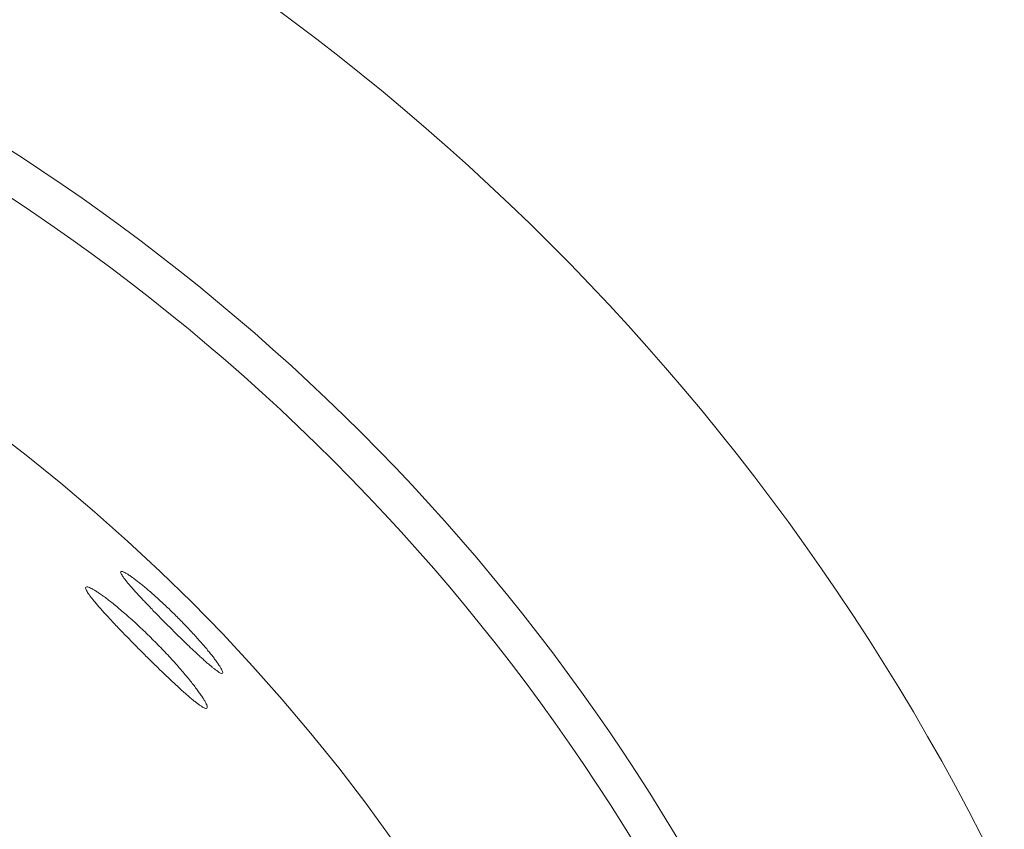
# Model space of a CAD drawing. Header units: inches. Extents: x 382808 to 408593, y -18409 to -9482.
# Tile 52 of 256: x 399254.72 to 399256.15, y -17215.97 to -17214.79. Entities that reach past the tile are written whole.
import ezdxf

# ---------------------------------------------------------------- set-up
doc = ezdxf.new("R2010")
doc.units = ezdxf.units.IN
doc.header["$LTSCALE"] = 2
doc.header["$MEASUREMENT"] = 0
doc.layers.add('!!!LOZAMET_Nr_pióra__9', color=220, linetype='CONTINUOUS', lineweight=0)

msp = doc.modelspace()

# ---------------------------------------------------------------- linework, layer by layer
at = {"layer": '!!!LOZAMET_Nr_pióra__9', "color": 7, "linetype": 'Continuous', "lineweight": 0}
for p, q in [((399254.8649, -17215.5952), (399254.8647, -17215.5962)), ((399254.8647, -17215.5962), (399254.865, -17215.5972)), ((399254.865, -17215.5972), (399254.8655, -17215.5985)), ((399254.8662, -17215.5949), (399254.8651, -17215.595)), ((399254.8674, -17215.5952), (399254.8662, -17215.5949)), ((399254.8685, -17215.5955), (399254.8674, -17215.5952)), ((399254.8696, -17215.5961), (399254.8685, -17215.5955)), ((399254.871, -17215.5968), (399254.8696, -17215.5961)), ((399254.8725, -17215.5976), (399254.871, -17215.5968)), ((399254.8742, -17215.5986), (399254.8725, -17215.5976)), ((399254.8655, -17215.5985), (399254.866, -17215.5995)), ((399254.866, -17215.5995), (399254.8667, -17215.6006)), ((399254.8667, -17215.6006), (399254.8675, -17215.6018)), ((399254.8675, -17215.6018), (399254.8684, -17215.6031)), ((399254.8684, -17215.6031), (399254.8695, -17215.6046)), ((399254.8695, -17215.6046), (399254.8707, -17215.6062)), ((399254.8707, -17215.6062), (399254.8713, -17215.607)), ((399254.8713, -17215.607), (399254.872, -17215.6079)), ((399254.872, -17215.6079), (399254.8727, -17215.6088)), ((399254.8727, -17215.6088), (399254.8734, -17215.6097)), ((399254.8734, -17215.6097), (399254.8741, -17215.6106)), ((399254.8741, -17215.6106), (399254.8749, -17215.6115)), ((399254.875, -17215.5992), (399254.8742, -17215.5986)), ((399254.8749, -17215.6115), (399254.8757, -17215.6125)), ((399254.876, -17215.5998), (399254.875, -17215.5992)), ((399254.8757, -17215.6125), (399254.8766, -17215.6135)), ((399254.8769, -17215.6004), (399254.876, -17215.5998)), ((399254.8779, -17215.6011), (399254.8769, -17215.6004)), ((399254.879, -17215.6018), (399254.8779, -17215.6011)), ((399254.88, -17215.6025), (399254.879, -17215.6018)), ((399254.8811, -17215.6033), (399254.88, -17215.6025)), ((399254.8822, -17215.6041), (399254.8811, -17215.6033)), ((399254.8834, -17215.6049), (399254.8822, -17215.6041)), ((399254.8845, -17215.6058), (399254.8834, -17215.6049)), ((399254.8857, -17215.6067), (399254.8845, -17215.6058)), ((399254.8869, -17215.6076), (399254.8857, -17215.6067)), ((399254.8882, -17215.6085), (399254.8869, -17215.6076)), ((399254.8894, -17215.6095), (399254.8882, -17215.6085)), ((399254.8907, -17215.6105), (399254.8894, -17215.6095)), ((399254.892, -17215.6115), (399254.8907, -17215.6105)), ((399254.8933, -17215.6126), (399254.892, -17215.6115)), ((399254.8139, -17215.6179), (399254.8136, -17215.6192)), ((399254.8136, -17215.6192), (399254.8138, -17215.6203)), ((399254.8138, -17215.6203), (399254.8144, -17215.6218)), ((399254.8144, -17215.6218), (399254.8149, -17215.6229)), ((399254.8159, -17215.6175), (399254.8147, -17215.6175)), ((399254.8149, -17215.6229), (399254.8156, -17215.6242)), ((399254.8156, -17215.6242), (399254.8164, -17215.6256)), ((399254.8168, -17215.6177), (399254.8159, -17215.6175)), ((399254.8164, -17215.6256), (399254.8174, -17215.6271)), ((399254.818, -17215.618), (399254.8168, -17215.6177)), ((399254.8194, -17215.6186), (399254.818, -17215.618)), ((399254.8209, -17215.6193), (399254.8194, -17215.6186)), ((399254.8226, -17215.6201), (399254.8209, -17215.6193)), ((399254.8236, -17215.6207), (399254.8226, -17215.6201)), ((399254.8246, -17215.6212), (399254.8236, -17215.6207)), ((399254.8256, -17215.6218), (399254.8246, -17215.6212)), ((399254.8266, -17215.6225), (399254.8256, -17215.6218)), ((399254.8278, -17215.6231), (399254.8266, -17215.6225)), ((399254.8289, -17215.6239), (399254.8278, -17215.6231)), ((399254.8301, -17215.6246), (399254.8289, -17215.6239)), ((399254.8313, -17215.6254), (399254.8301, -17215.6246)), ((399254.8326, -17215.6263), (399254.8313, -17215.6254)), ((399254.8339, -17215.6272), (399254.8326, -17215.6263)), ((399254.8766, -17215.6135), (399254.8774, -17215.6145)), ((399254.8774, -17215.6145), (399254.8783, -17215.6155)), ((399254.8783, -17215.6155), (399254.8792, -17215.6165)), ((399254.8792, -17215.6165), (399254.8801, -17215.6176)), ((399254.8801, -17215.6176), (399254.881, -17215.6187)), ((399254.881, -17215.6187), (399254.882, -17215.6198)), ((399254.882, -17215.6198), (399254.8829, -17215.6209)), ((399254.8829, -17215.6209), (399254.8839, -17215.622)), ((399254.8839, -17215.622), (399254.885, -17215.6231)), ((399254.885, -17215.6231), (399254.886, -17215.6243)), ((399254.886, -17215.6243), (399254.8871, -17215.6255)), ((399254.8871, -17215.6255), (399254.8882, -17215.6267)), ((399254.8882, -17215.6267), (399254.8894, -17215.6279)), ((399254.8946, -17215.6136), (399254.8933, -17215.6126)), ((399254.896, -17215.6148), (399254.8946, -17215.6136)), ((399254.8974, -17215.6159), (399254.896, -17215.6148)), ((399254.8989, -17215.6171), (399254.8974, -17215.6159)), ((399254.9003, -17215.6183), (399254.8989, -17215.6171)), ((399254.9018, -17215.6196), (399254.9003, -17215.6183)), ((399254.9034, -17215.6209), (399254.9018, -17215.6196)), ((399254.9049, -17215.6222), (399254.9034, -17215.6209)), ((399254.9065, -17215.6235), (399254.9049, -17215.6222)), ((399254.9081, -17215.6249), (399254.9065, -17215.6235)), ((399254.9097, -17215.6263), (399254.9081, -17215.6249)), ((399254.9113, -17215.6277), (399254.9097, -17215.6263)), ((399254.8174, -17215.6271), (399254.8186, -17215.6288)), ((399254.8186, -17215.6288), (399254.8192, -17215.6296)), ((399254.8192, -17215.6296), (399254.8199, -17215.6305)), ((399254.8199, -17215.6305), (399254.8206, -17215.6315)), ((399254.8206, -17215.6315), (399254.8213, -17215.6325)), ((399254.8213, -17215.6325), (399254.8221, -17215.6335)), ((399254.8221, -17215.6335), (399254.8229, -17215.6345)), ((399254.8229, -17215.6345), (399254.8237, -17215.6356)), ((399254.8237, -17215.6356), (399254.8246, -17215.6367)), ((399254.8246, -17215.6367), (399254.8255, -17215.6378)), ((399254.8255, -17215.6378), (399254.8264, -17215.6389)), ((399254.8264, -17215.6389), (399254.8274, -17215.6401)), ((399254.8274, -17215.6401), (399254.8284, -17215.6413)), ((399254.8284, -17215.6413), (399254.8294, -17215.6425)), ((399254.8352, -17215.6281), (399254.8339, -17215.6272)), ((399254.8366, -17215.6291), (399254.8352, -17215.6281)), ((399254.838, -17215.6301), (399254.8366, -17215.6291)), ((399254.8394, -17215.6311), (399254.838, -17215.6301)), ((399254.8409, -17215.6322), (399254.8394, -17215.6311)), ((399254.8424, -17215.6333), (399254.8409, -17215.6322)), ((399254.8439, -17215.6344), (399254.8424, -17215.6333)), ((399254.8454, -17215.6356), (399254.8439, -17215.6344)), ((399254.847, -17215.6368), (399254.8454, -17215.6356)), ((399254.8486, -17215.638), (399254.847, -17215.6368)), ((399254.8502, -17215.6393), (399254.8486, -17215.638)), ((399254.8519, -17215.6406), (399254.8502, -17215.6393)), ((399254.8536, -17215.642), (399254.8519, -17215.6406)), ((399254.8894, -17215.6279), (399254.8905, -17215.6292)), ((399254.8905, -17215.6292), (399254.8917, -17215.6305)), ((399254.8917, -17215.6305), (399254.8929, -17215.6318)), ((399254.8929, -17215.6318), (399254.8942, -17215.6331)), ((399254.8942, -17215.6331), (399254.8954, -17215.6345)), ((399254.8954, -17215.6345), (399254.8967, -17215.6358)), ((399254.8967, -17215.6358), (399254.898, -17215.6372)), ((399254.898, -17215.6372), (399254.8993, -17215.6386)), ((399254.8993, -17215.6386), (399254.9006, -17215.64)), ((399254.9006, -17215.64), (399254.902, -17215.6415)), ((399254.913, -17215.6292), (399254.9113, -17215.6277)), ((399254.9146, -17215.6306), (399254.913, -17215.6292)), ((399254.9163, -17215.6321), (399254.9146, -17215.6306)), ((399254.918, -17215.6337), (399254.9163, -17215.6321)), ((399254.9197, -17215.6352), (399254.918, -17215.6337)), ((399254.9214, -17215.6368), (399254.9197, -17215.6352)), ((399254.9231, -17215.6383), (399254.9214, -17215.6368)), ((399254.9249, -17215.6399), (399254.9231, -17215.6383)), ((399254.9266, -17215.6416), (399254.9249, -17215.6399)), ((399254.8294, -17215.6425), (399254.8305, -17215.6437)), ((399254.8305, -17215.6437), (399254.8315, -17215.6449)), ((399254.8315, -17215.6449), (399254.8326, -17215.6462)), ((399254.8326, -17215.6462), (399254.8338, -17215.6475)), ((399254.8338, -17215.6475), (399254.8349, -17215.6488)), ((399254.8349, -17215.6488), (399254.8361, -17215.6502)), ((399254.8361, -17215.6502), (399254.8373, -17215.6515)), ((399254.8373, -17215.6515), (399254.8385, -17215.6529)), ((399254.8385, -17215.6529), (399254.8398, -17215.6543)), ((399254.8398, -17215.6543), (399254.8411, -17215.6558)), ((399254.8554, -17215.6434), (399254.8536, -17215.642)), ((399254.8572, -17215.6449), (399254.8554, -17215.6434)), ((399254.859, -17215.6464), (399254.8572, -17215.6449)), ((399254.8609, -17215.648), (399254.859, -17215.6464)), ((399254.8627, -17215.6495), (399254.8609, -17215.648)), ((399254.8647, -17215.6512), (399254.8627, -17215.6495)), ((399254.8666, -17215.6528), (399254.8647, -17215.6512)), ((399254.8686, -17215.6545), (399254.8666, -17215.6528)), ((399254.8706, -17215.6563), (399254.8686, -17215.6545)), ((399254.902, -17215.6415), (399254.9034, -17215.6429)), ((399254.9034, -17215.6429), (399254.9048, -17215.6444)), ((399254.9048, -17215.6444), (399254.9062, -17215.6458)), ((399254.9062, -17215.6458), (399254.9076, -17215.6473)), ((399254.9076, -17215.6473), (399254.909, -17215.6488)), ((399254.909, -17215.6488), (399254.9105, -17215.6503)), ((399254.9105, -17215.6503), (399254.9119, -17215.6518)), ((399254.9119, -17215.6518), (399254.9134, -17215.6533)), ((399254.9134, -17215.6533), (399254.9149, -17215.6549)), ((399254.9149, -17215.6549), (399254.9164, -17215.6564)), ((399254.9283, -17215.6432), (399254.9266, -17215.6416)), ((399254.9301, -17215.6448), (399254.9283, -17215.6432)), ((399254.9318, -17215.6465), (399254.9301, -17215.6448)), ((399254.9336, -17215.6481), (399254.9318, -17215.6465)), ((399254.9353, -17215.6498), (399254.9336, -17215.6481)), ((399254.937, -17215.6514), (399254.9353, -17215.6498)), ((399254.9387, -17215.6531), (399254.937, -17215.6514)), ((399254.9405, -17215.6548), (399254.9387, -17215.6531)), ((399254.9422, -17215.6564), (399254.9405, -17215.6548)), ((399254.8411, -17215.6558), (399254.8425, -17215.6573)), ((399254.8425, -17215.6573), (399254.8439, -17215.6588)), ((399254.8439, -17215.6588), (399254.8453, -17215.6603)), ((399254.8453, -17215.6603), (399254.8468, -17215.6619)), ((399254.8468, -17215.6619), (399254.8482, -17215.6635)), ((399254.8482, -17215.6635), (399254.8498, -17215.6652)), ((399254.8498, -17215.6652), (399254.8513, -17215.6668)), ((399254.8513, -17215.6668), (399254.8529, -17215.6685)), ((399254.8529, -17215.6685), (399254.8545, -17215.6702)), ((399254.8727, -17215.658), (399254.8706, -17215.6563)), ((399254.8747, -17215.6598), (399254.8727, -17215.658)), ((399254.8768, -17215.6617), (399254.8747, -17215.6598)), ((399254.8789, -17215.6635), (399254.8768, -17215.6617)), ((399254.881, -17215.6654), (399254.8789, -17215.6635)), ((399254.8831, -17215.6673), (399254.881, -17215.6654)), ((399254.8852, -17215.6693), (399254.8831, -17215.6673)), ((399254.8874, -17215.6712), (399254.8852, -17215.6693)), ((399254.9164, -17215.6564), (399254.9179, -17215.6579)), ((399254.9179, -17215.6579), (399254.9194, -17215.6594)), ((399254.9194, -17215.6594), (399254.9209, -17215.661)), ((399254.9209, -17215.661), (399254.9224, -17215.6625)), ((399254.9224, -17215.6625), (399254.9239, -17215.664)), ((399254.9239, -17215.664), (399254.9254, -17215.6655)), ((399254.9254, -17215.6655), (399254.9269, -17215.6671)), ((399254.9269, -17215.6671), (399254.9284, -17215.6686)), ((399254.9284, -17215.6686), (399254.9299, -17215.6701)), ((399254.9438, -17215.6581), (399254.9422, -17215.6564)), ((399254.9455, -17215.6598), (399254.9438, -17215.6581)), ((399254.9472, -17215.6614), (399254.9455, -17215.6598)), ((399254.9488, -17215.6631), (399254.9472, -17215.6614)), ((399254.9505, -17215.6647), (399254.9488, -17215.6631)), ((399254.9521, -17215.6664), (399254.9505, -17215.6647)), ((399254.9538, -17215.6681), (399254.9521, -17215.6664)), ((399254.9555, -17215.6698), (399254.9538, -17215.6681)), ((399254.9571, -17215.6716), (399254.9555, -17215.6698)), ((399254.8545, -17215.6702), (399254.8561, -17215.672)), ((399254.8561, -17215.672), (399254.8578, -17215.6737)), ((399254.8578, -17215.6737), (399254.8595, -17215.6755)), ((399254.8595, -17215.6755), (399254.8612, -17215.6773)), ((399254.8612, -17215.6773), (399254.8629, -17215.6791)), ((399254.8629, -17215.6791), (399254.8647, -17215.6809)), ((399254.8647, -17215.6809), (399254.8664, -17215.6828)), ((399254.8664, -17215.6828), (399254.8682, -17215.6846)), ((399254.8895, -17215.6732), (399254.8874, -17215.6712)), ((399254.8917, -17215.6752), (399254.8895, -17215.6732)), ((399254.8938, -17215.6772), (399254.8917, -17215.6752)), ((399254.896, -17215.6793), (399254.8938, -17215.6772)), ((399254.8981, -17215.6813), (399254.896, -17215.6793)), ((399254.9003, -17215.6834), (399254.8981, -17215.6813)), ((399254.9024, -17215.6854), (399254.9003, -17215.6834)), ((399254.9299, -17215.6701), (399254.9314, -17215.6716)), ((399254.9314, -17215.6716), (399254.9328, -17215.6731)), ((399254.9328, -17215.6731), (399254.9343, -17215.6745)), ((399254.9343, -17215.6745), (399254.9358, -17215.676)), ((399254.9358, -17215.676), (399254.9373, -17215.6775)), ((399254.9373, -17215.6775), (399254.9388, -17215.679)), ((399254.9388, -17215.679), (399254.9403, -17215.6805)), ((399254.9403, -17215.6805), (399254.9418, -17215.682)), ((399254.9418, -17215.682), (399254.9433, -17215.6835)), ((399254.9433, -17215.6835), (399254.9449, -17215.685)), ((399254.9588, -17215.6733), (399254.9571, -17215.6716)), ((399254.9605, -17215.675), (399254.9588, -17215.6733)), ((399254.9621, -17215.6768), (399254.9605, -17215.675)), ((399254.9638, -17215.6785), (399254.9621, -17215.6768)), ((399254.9654, -17215.6802), (399254.9638, -17215.6785)), ((399254.967, -17215.682), (399254.9654, -17215.6802)), ((399254.9686, -17215.6837), (399254.967, -17215.682)), ((399254.9702, -17215.6854), (399254.9686, -17215.6837)), ((399254.8682, -17215.6846), (399254.87, -17215.6865)), ((399254.87, -17215.6865), (399254.8719, -17215.6884)), ((399254.8719, -17215.6884), (399254.8737, -17215.6902)), ((399254.8737, -17215.6902), (399254.8755, -17215.6921)), ((399254.8755, -17215.6921), (399254.8774, -17215.694)), ((399254.8774, -17215.694), (399254.8793, -17215.6959)), ((399254.8793, -17215.6959), (399254.8811, -17215.6978)), ((399254.8811, -17215.6978), (399254.883, -17215.6998)), ((399254.9045, -17215.6875), (399254.9024, -17215.6854)), ((399254.9066, -17215.6896), (399254.9045, -17215.6875)), ((399254.9087, -17215.6916), (399254.9066, -17215.6896)), ((399254.9108, -17215.6937), (399254.9087, -17215.6916)), ((399254.9129, -17215.6957), (399254.9108, -17215.6937)), ((399254.9149, -17215.6978), (399254.9129, -17215.6957)), ((399254.917, -17215.6999), (399254.9149, -17215.6978)), ((399254.9449, -17215.685), (399254.9464, -17215.6865)), ((399254.9464, -17215.6865), (399254.9479, -17215.688)), ((399254.9479, -17215.688), (399254.9494, -17215.6895)), ((399254.9494, -17215.6895), (399254.951, -17215.691)), ((399254.951, -17215.691), (399254.9525, -17215.6925)), ((399254.9525, -17215.6925), (399254.954, -17215.694)), ((399254.954, -17215.694), (399254.9555, -17215.6955)), ((399254.9555, -17215.6955), (399254.957, -17215.6969)), ((399254.957, -17215.6969), (399254.9586, -17215.6984)), ((399254.9586, -17215.6984), (399254.9601, -17215.6998)), ((399254.9718, -17215.6872), (399254.9702, -17215.6854)), ((399254.9734, -17215.6889), (399254.9718, -17215.6872)), ((399254.9749, -17215.6906), (399254.9734, -17215.6889)), ((399254.9764, -17215.6923), (399254.9749, -17215.6906)), ((399254.9779, -17215.694), (399254.9764, -17215.6923)), ((399254.9794, -17215.6956), (399254.9779, -17215.694)), ((399254.9809, -17215.6973), (399254.9794, -17215.6956)), ((399254.9823, -17215.6989), (399254.9809, -17215.6973)), ((399254.883, -17215.6998), (399254.8849, -17215.7017)), ((399254.8849, -17215.7017), (399254.8868, -17215.7036)), ((399254.8868, -17215.7036), (399254.8886, -17215.7054)), ((399254.8886, -17215.7054), (399254.8905, -17215.7073)), ((399254.8905, -17215.7073), (399254.8924, -17215.7092)), ((399254.8924, -17215.7092), (399254.8942, -17215.7111)), ((399254.8942, -17215.7111), (399254.8961, -17215.7129)), ((399254.8961, -17215.7129), (399254.8979, -17215.7148)), ((399254.9191, -17215.702), (399254.917, -17215.6999)), ((399254.9211, -17215.7041), (399254.9191, -17215.702)), ((399254.9232, -17215.7062), (399254.9211, -17215.7041)), ((399254.9252, -17215.7083), (399254.9232, -17215.7062)), ((399254.9273, -17215.7105), (399254.9252, -17215.7083)), ((399254.9293, -17215.7126), (399254.9273, -17215.7105)), ((399254.9314, -17215.7148), (399254.9293, -17215.7126)), ((399254.9601, -17215.6998), (399254.9615, -17215.7013)), ((399254.9615, -17215.7013), (399254.963, -17215.7027)), ((399254.963, -17215.7027), (399254.9645, -17215.7041)), ((399254.9645, -17215.7041), (399254.9659, -17215.7055)), ((399254.9659, -17215.7055), (399254.9674, -17215.7068)), ((399254.9674, -17215.7068), (399254.9688, -17215.7082)), ((399254.9688, -17215.7082), (399254.9702, -17215.7095)), ((399254.9702, -17215.7095), (399254.9716, -17215.7108)), ((399254.9716, -17215.7108), (399254.973, -17215.7121)), ((399254.973, -17215.7121), (399254.9744, -17215.7134)), ((399254.9837, -17215.7005), (399254.9823, -17215.6989)), ((399254.9851, -17215.7021), (399254.9837, -17215.7005)), ((399254.9864, -17215.7037), (399254.9851, -17215.7021)), ((399254.9877, -17215.7052), (399254.9864, -17215.7037)), ((399254.989, -17215.7067), (399254.9877, -17215.7052)), ((399254.9903, -17215.7082), (399254.989, -17215.7067)), ((399254.9915, -17215.7097), (399254.9903, -17215.7082)), ((399254.9927, -17215.7112), (399254.9915, -17215.7097)), ((399254.9938, -17215.7126), (399254.9927, -17215.7112)), ((399254.995, -17215.7139), (399254.9938, -17215.7126)), ((399254.8979, -17215.7148), (399254.8998, -17215.7167)), ((399254.8998, -17215.7167), (399254.9017, -17215.7185)), ((399254.9017, -17215.7185), (399254.9036, -17215.7204)), ((399254.9036, -17215.7204), (399254.9055, -17215.7223)), ((399254.9055, -17215.7223), (399254.9074, -17215.7242)), ((399254.9074, -17215.7242), (399254.9093, -17215.726)), ((399254.9093, -17215.726), (399254.9112, -17215.7279)), ((399254.9334, -17215.7169), (399254.9314, -17215.7148)), ((399254.9354, -17215.7191), (399254.9334, -17215.7169)), ((399254.9374, -17215.7212), (399254.9354, -17215.7191)), ((399254.9393, -17215.7234), (399254.9374, -17215.7212)), ((399254.9413, -17215.7255), (399254.9393, -17215.7234)), ((399254.9432, -17215.7276), (399254.9413, -17215.7255)), ((399254.9744, -17215.7134), (399254.9757, -17215.7147)), ((399254.9757, -17215.7147), (399254.977, -17215.7159)), ((399254.977, -17215.7159), (399254.9783, -17215.7171)), ((399254.9783, -17215.7171), (399254.9796, -17215.7183)), ((399254.9796, -17215.7183), (399254.9809, -17215.7195)), ((399254.9809, -17215.7195), (399254.9821, -17215.7206)), ((399254.9821, -17215.7206), (399254.9833, -17215.7217)), ((399254.9833, -17215.7217), (399254.9845, -17215.7228)), ((399254.9845, -17215.7228), (399254.9857, -17215.7238)), ((399254.9857, -17215.7238), (399254.9868, -17215.7248)), ((399254.9868, -17215.7248), (399254.9879, -17215.7258)), ((399254.9879, -17215.7258), (399254.989, -17215.7268)), ((399254.989, -17215.7268), (399254.9901, -17215.7277)), ((399254.996, -17215.7153), (399254.995, -17215.7139)), ((399254.9971, -17215.7166), (399254.996, -17215.7153)), ((399254.9981, -17215.7179), (399254.9971, -17215.7166)), ((399254.9991, -17215.7192), (399254.9981, -17215.7179)), ((399255.0001, -17215.7204), (399254.9991, -17215.7192)), ((399255.001, -17215.7217), (399255.0001, -17215.7204)), ((399255.0019, -17215.7229), (399255.001, -17215.7217)), ((399255.0028, -17215.7241), (399255.0019, -17215.7229)), ((399255.0037, -17215.7252), (399255.0028, -17215.7241)), ((399255.0045, -17215.7264), (399255.0037, -17215.7252)), ((399255.0053, -17215.7275), (399255.0045, -17215.7264)), ((399255.0061, -17215.7286), (399255.0053, -17215.7275)), ((399254.9112, -17215.7279), (399254.9131, -17215.7298)), ((399254.9131, -17215.7298), (399254.915, -17215.7316)), ((399254.915, -17215.7316), (399254.9169, -17215.7335)), ((399254.9169, -17215.7335), (399254.9188, -17215.7353)), ((399254.9188, -17215.7353), (399254.9207, -17215.7372)), ((399254.9207, -17215.7372), (399254.9226, -17215.739)), ((399254.9226, -17215.739), (399254.9244, -17215.7408)), ((399254.9244, -17215.7408), (399254.9263, -17215.7426)), ((399254.9451, -17215.7297), (399254.9432, -17215.7276)), ((399254.947, -17215.7318), (399254.9451, -17215.7297)), ((399254.9488, -17215.7339), (399254.947, -17215.7318)), ((399254.9506, -17215.736), (399254.9488, -17215.7339)), ((399254.9524, -17215.738), (399254.9506, -17215.736)), ((399254.9541, -17215.74), (399254.9524, -17215.738)), ((399254.9558, -17215.742), (399254.9541, -17215.74)), ((399254.9901, -17215.7277), (399254.9912, -17215.7287)), ((399254.9912, -17215.7287), (399254.9922, -17215.7296)), ((399254.9922, -17215.7296), (399254.9933, -17215.7305)), ((399254.9933, -17215.7305), (399254.9943, -17215.7314)), ((399254.9943, -17215.7314), (399254.9953, -17215.7322)), ((399254.9953, -17215.7322), (399254.9963, -17215.733)), ((399254.9963, -17215.733), (399254.9972, -17215.7338)), ((399254.9972, -17215.7338), (399254.9982, -17215.7346)), ((399254.9982, -17215.7346), (399254.9991, -17215.7353)), ((399254.9991, -17215.7353), (399255, -17215.7361)), ((399255, -17215.7361), (399255.0009, -17215.7368)), ((399255.0009, -17215.7368), (399255.0017, -17215.7374)), ((399255.0017, -17215.7374), (399255.0026, -17215.7381)), ((399255.0026, -17215.7381), (399255.0034, -17215.7387)), ((399255.0034, -17215.7387), (399255.0049, -17215.7398)), ((399255.0049, -17215.7398), (399255.0063, -17215.7408)), ((399255.0068, -17215.7296), (399255.0061, -17215.7286)), ((399255.0063, -17215.7408), (399255.0075, -17215.7416)), ((399255.0075, -17215.7307), (399255.0068, -17215.7296)), ((399255.0082, -17215.7317), (399255.0075, -17215.7307)), ((399255.0075, -17215.7416), (399255.0087, -17215.7423)), ((399255.0088, -17215.7326), (399255.0082, -17215.7317)), ((399255.0094, -17215.7335), (399255.0088, -17215.7326)), ((399255.01, -17215.7344), (399255.0094, -17215.7335)), ((399255.011, -17215.7361), (399255.01, -17215.7344)), ((399255.0118, -17215.7376), (399255.011, -17215.7361)), ((399255.0125, -17215.739), (399255.0118, -17215.7376)), ((399255.0131, -17215.7401), (399255.0125, -17215.739)), ((399255.0134, -17215.7412), (399255.0131, -17215.7401)), ((399255.0137, -17215.7424), (399255.0134, -17215.7412)), ((399254.9263, -17215.7426), (399254.9281, -17215.7443)), ((399254.9281, -17215.7443), (399254.9299, -17215.7461)), ((399254.9299, -17215.7461), (399254.9317, -17215.7478)), ((399254.9317, -17215.7478), (399254.9335, -17215.7495)), ((399254.9335, -17215.7495), (399254.9353, -17215.7512)), ((399254.9353, -17215.7512), (399254.937, -17215.7528)), ((399254.937, -17215.7528), (399254.9388, -17215.7545)), ((399254.9388, -17215.7545), (399254.9405, -17215.7561)), ((399254.9405, -17215.7561), (399254.9422, -17215.7576)), ((399254.9574, -17215.7439), (399254.9558, -17215.742)), ((399254.9591, -17215.7459), (399254.9574, -17215.7439)), ((399254.9607, -17215.7478), (399254.9591, -17215.7459)), ((399254.9622, -17215.7496), (399254.9607, -17215.7478)), ((399254.9637, -17215.7515), (399254.9622, -17215.7496)), ((399254.9652, -17215.7533), (399254.9637, -17215.7515)), ((399254.9666, -17215.755), (399254.9652, -17215.7533)), ((399254.968, -17215.7567), (399254.9666, -17215.755)), ((399255.0087, -17215.7423), (399255.0097, -17215.7429)), ((399255.0097, -17215.7429), (399255.0107, -17215.7433)), ((399255.0107, -17215.7433), (399255.0118, -17215.7438)), ((399255.0118, -17215.7438), (399255.0129, -17215.7439)), ((399255.0135, -17215.7436), (399255.0137, -17215.7424)), ((399254.9422, -17215.7576), (399254.9438, -17215.7592)), ((399254.9438, -17215.7592), (399254.9454, -17215.7607)), ((399254.9454, -17215.7607), (399254.947, -17215.7622)), ((399254.947, -17215.7622), (399254.9486, -17215.7636)), ((399254.9486, -17215.7636), (399254.9502, -17215.765)), ((399254.9502, -17215.765), (399254.9517, -17215.7664)), ((399254.9517, -17215.7664), (399254.9532, -17215.7678)), ((399254.9532, -17215.7678), (399254.9546, -17215.7691)), ((399254.9546, -17215.7691), (399254.956, -17215.7703)), ((399254.956, -17215.7703), (399254.9574, -17215.7716)), ((399254.9693, -17215.7584), (399254.968, -17215.7567)), ((399254.9706, -17215.76), (399254.9693, -17215.7584)), ((399254.9718, -17215.7616), (399254.9706, -17215.76)), ((399254.973, -17215.7632), (399254.9718, -17215.7616)), ((399254.9742, -17215.7647), (399254.973, -17215.7632)), ((399254.9753, -17215.7662), (399254.9742, -17215.7647)), ((399254.9764, -17215.7677), (399254.9753, -17215.7662)), ((399254.9775, -17215.7692), (399254.9764, -17215.7677)), ((399254.9785, -17215.7706), (399254.9775, -17215.7692)), ((399254.9795, -17215.772), (399254.9785, -17215.7706)), ((399254.9574, -17215.7716), (399254.9588, -17215.7728)), ((399254.9588, -17215.7728), (399254.9601, -17215.7739)), ((399254.9601, -17215.7739), (399254.9614, -17215.7751)), ((399254.9614, -17215.7751), (399254.9627, -17215.7762)), ((399254.9627, -17215.7762), (399254.9639, -17215.7773)), ((399254.9639, -17215.7773), (399254.9652, -17215.7784)), ((399254.9652, -17215.7784), (399254.9664, -17215.7794)), ((399254.9664, -17215.7794), (399254.9676, -17215.7804)), ((399254.9676, -17215.7804), (399254.9688, -17215.7814)), ((399254.9688, -17215.7814), (399254.97, -17215.7824)), ((399254.97, -17215.7824), (399254.9711, -17215.7833)), ((399254.9711, -17215.7833), (399254.9722, -17215.7842)), ((399254.9722, -17215.7842), (399254.9733, -17215.7851)), ((399254.9805, -17215.7734), (399254.9795, -17215.772)), ((399254.9814, -17215.7747), (399254.9805, -17215.7734)), ((399254.9823, -17215.776), (399254.9814, -17215.7747)), ((399254.9832, -17215.7773), (399254.9823, -17215.776)), ((399254.984, -17215.7785), (399254.9832, -17215.7773)), ((399254.9847, -17215.7797), (399254.984, -17215.7785)), ((399254.9855, -17215.7808), (399254.9847, -17215.7797)), ((399254.9862, -17215.782), (399254.9855, -17215.7808)), ((399254.9868, -17215.783), (399254.9862, -17215.782)), ((399254.9874, -17215.784), (399254.9868, -17215.783)), ((399254.9879, -17215.785), (399254.9874, -17215.784)), ((399254.9733, -17215.7851), (399254.9743, -17215.7859)), ((399254.9743, -17215.7859), (399254.9754, -17215.7867)), ((399254.9754, -17215.7867), (399254.9764, -17215.7875)), ((399254.9764, -17215.7875), (399254.9773, -17215.7882)), ((399254.9773, -17215.7882), (399254.9783, -17215.7889)), ((399254.9783, -17215.7889), (399254.9792, -17215.7895)), ((399254.9792, -17215.7895), (399254.98, -17215.7902)), ((399254.98, -17215.7902), (399254.9809, -17215.7907)), ((399254.9809, -17215.7907), (399254.9825, -17215.7918)), ((399254.9825, -17215.7918), (399254.9839, -17215.7927)), ((399254.9839, -17215.7927), (399254.9852, -17215.7934)), ((399254.9852, -17215.7934), (399254.9864, -17215.7941)), ((399254.9864, -17215.7941), (399254.9875, -17215.7945)), ((399254.9875, -17215.7945), (399254.9888, -17215.7949)), ((399254.9889, -17215.7868), (399254.9879, -17215.785)), ((399254.9888, -17215.7949), (399254.9898, -17215.795)), ((399254.9897, -17215.7885), (399254.9889, -17215.7868)), ((399254.9903, -17215.7899), (399254.9897, -17215.7885)), ((399254.9908, -17215.7912), (399254.9903, -17215.7899)), ((399254.9907, -17215.7946), (399254.9912, -17215.7936)), ((399254.991, -17215.7923), (399254.9908, -17215.7912)), ((399254.9912, -17215.7936), (399254.991, -17215.7923))]:
    msp.add_line(p, q, dxfattribs=at)
for radius in [3.435, 2.9873, 2.695]:
    msp.add_circle((399253.0629, -17217.5457), radius, dxfattribs=at)
for radius, start, end in [(6.2, 2.84561, 87.14136), (4.8, 246.5703, 113.4297), (4.75, 191.4482, 168.5518), (3.045, 185.3512, 174.6488)]:
    msp.add_arc((399253.0629, -17217.5457), radius, start, end, dxfattribs=at)

doc.saveas('drawing.dxf')
